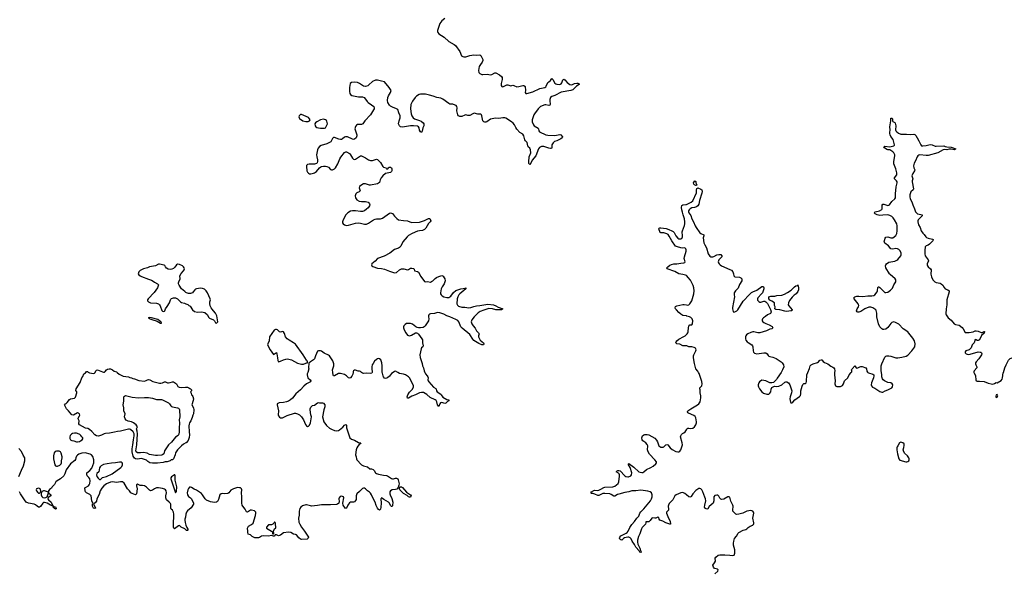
# Model space of a CAD drawing. Header units: inches. Extents: x 2005975 to 2217453, y 644152 to 846769.
# Tile 142 of 162: x 2146676 to 2166355, y 746025 to 757048. Entities that reach past the tile are written whole.
import ezdxf

# ---------------------------------------------------------------- set-up
doc = ezdxf.new("R2010")
doc.units = ezdxf.units.IN
doc.header["$MEASUREMENT"] = 0
for name, color, linetype in [('C1744', 7, 'Continuous'), ('C1745', 7, 'Continuous'), ('C1754', 7, 'Continuous'), ('C1755', 7, 'Continuous'), ('C1764', 7, 'Continuous'), ('C1765', 7, 'Continuous')]:
    doc.layers.add(name, color=color, linetype=linetype)

msp = doc.modelspace()

# ---------------------------------------------------------------- linework, layer by layer
at = {"layer": 'C1744', "color": 6}
for points, elevation in [([(2150000, 748591), (2149950, 748563), (2149907, 748530), (2149829, 748450), (2149790, 748390), (2149785, 748350), (2149750, 748275), (2149730, 748254), (2149704, 748250), (2149686, 748234), (2149626, 748214), (2149582, 748210), (2149542, 748198), (2149430, 748188), (2149330, 748188), (2149276, 748196), (2149239, 748219), (2149210, 748248), (2149130, 748274), (2149110, 748277), (2149028, 748268), (2148990, 748273), (2148970, 748283), (2148945, 748325), (2148923, 748410), (2148926, 748470), (2148940, 748550), (2148949, 748651), (2148963, 748730), (2148964, 748770), (2148943, 748810), (2148890, 748857), (2148870, 748866), (2148850, 748867), (2148770, 748843), (2148690, 748826), (2148630, 748821), (2148570, 748804), (2148470, 748788), (2148390, 748782), (2148366, 748774), (2148310, 748743), (2148270, 748729), (2148250, 748726), (2148210, 748734), (2148179, 748750), (2148118, 748818), (2148070, 748861), (2148036, 748876), (2147990, 748887), (2147870, 748950), (2147860, 748970), (2147862, 749030), (2147846, 749070), (2147845, 749085), (2147871, 749129), (2147875, 749145), (2147870, 749170), (2147859, 749179), (2147850, 749186), (2147830, 749190), (2147750, 749148), (2147717, 749150), (2147650, 749229), (2147609, 749270), (2147573, 749350), (2147582, 749358), (2147584, 749370), (2147603, 749377), (2147623, 749397), (2147670, 749459), (2147690, 749470), (2147770, 749487), (2147792, 749508), (2147821, 749590), (2147819, 749610), (2147798, 749638), (2147802, 749670), (2147882, 749798), (2147920, 749890), (2147939, 749921), (2147960, 749970), (2147989, 749991), (2147997, 750000)], 200), ([(2148059, 750000), (2148073, 749993), (2148150, 749979), (2148170, 749982), (2148180, 749990), (2148185, 750000)], 200), ([(2148625, 750000), (2148665, 749965), (2148747, 749927), (2148853, 749910), (2148878, 749898), (2148909, 749890), (2148935, 749875), (2148972, 749870), (2149060, 749840), (2149170, 749825), (2149205, 749835), (2149230, 749853), (2149250, 749856), (2149276, 749850), (2149335, 749815), (2149470, 749785), (2149495, 749785), (2149528, 749792), (2149570, 749814), (2149590, 749813), (2149630, 749794), (2149650, 749792), (2149684, 749796), (2149730, 749811), (2149750, 749808), (2149810, 749771), (2149840, 749720), (2149864, 749704), (2149910, 749695), (2149990, 749708), (2150000, 749706)], 200), ([(2146658, 747922), (2146715, 748045), (2146750, 748130), (2146782, 748230), (2146779, 748290), (2146745, 748345), (2146710, 748416), (2146658, 748478)], 300), ([(2150000, 746852), (2149977, 746877), (2149905, 746905), (2149870, 746941), (2149850, 746935), (2149770, 746874), (2149754, 746890), (2149750, 746910), (2149750, 747030), (2149758, 747090), (2149759, 747170), (2149753, 747210), (2149730, 747244), (2149705, 747270), (2149696, 747290), (2149696, 747370), (2149690, 747381), (2149665, 747410), (2149613, 747453), (2149602, 747470), (2149595, 747495), (2149594, 747530), (2149611, 747590), (2149606, 747630), (2149590, 747655), (2149570, 747667), (2149530, 747680), (2149450, 747693), (2149410, 747690), (2149370, 747673), (2149330, 747647), (2149310, 747638), (2149290, 747636), (2149270, 747645), (2149210, 747708), (2149173, 747730), (2149130, 747739), (2149081, 747741), (2149030, 747769), (2149011, 747750), (2149008, 747732), (2149023, 747670), (2149011, 747570), (2148990, 747555), (2148922, 747582), (2148896, 747596), (2148870, 747636), (2148830, 747673), (2148766, 747786), (2148730, 747812), (2148690, 747816), (2148610, 747802), (2148530, 747810), (2148490, 747806), (2148410, 747772), (2148360, 747730), (2148316, 747684), (2148284, 747630), (2148262, 747558), (2148220, 747470), (2148210, 747429), (2148190, 747401), (2148151, 747370), (2148187, 747310), (2148191, 747290), (2148170, 747283), (2148149, 747289), (2148130, 747330), (2148130, 747374), (2148136, 747384), (2148119, 747430), (2148103, 747530), (2148078, 747558), (2148013, 747590), (2147992, 747610), (2147984, 747630), (2147978, 747690), (2148050, 747730), (2148066, 747750), (2148079, 747781), (2148086, 747830), (2148080, 747870), (2148061, 747901), (2148025, 747930), (2148016, 747950), (2148015, 747990), (2148079, 748041), (2148117, 748083), (2148156, 748190), (2148158, 748250), (2148136, 748316), (2148111, 748351), (2148085, 748365), (2147986, 748394), (2147916, 748384), (2147855, 748365), (2147832, 748348), (2147814, 748326), (2147797, 748290), (2147790, 748259), (2147779, 748241), (2147690, 748176), (2147605, 748055), (2147578, 747970), (2147558, 747930), (2147490, 747870), (2147423, 747830), (2147399, 747810), (2147370, 747762), (2147324, 747716), (2147310, 747689), (2147270, 747659), (2147258, 747642), (2147253, 747630), (2147251, 747590), (2147301, 747550), (2147298, 747530), (2147243, 747497), (2147239, 747470), (2147253, 747450), (2147308, 747410), (2147332, 747348), (2147332, 747332), (2147348, 747332), (2147361, 747321), (2147390, 747313), (2147407, 747290), (2147405, 747275), (2147390, 747270), (2147363, 747290), (2147345, 747310), (2147343, 747317), (2147348, 747328), (2147332, 747328), (2147322, 747342), (2147310, 747341), (2147290, 747347), (2147224, 747384), (2147170, 747403), (2147150, 747401), (2147136, 747390), (2147090, 747322), (2147074, 747306), (2147050, 747305), (2147027, 747330), (2146990, 747355), (2146964, 747364), (2146850, 747384), (2146807, 747410), (2146770, 747455), (2146690, 747573), (2146670, 747610)], 300), ([(2150000, 747168), (2149993, 747110), (2149977, 747070), (2149975, 747045), (2149981, 747001), (2150000, 746948)], 300)]:
    msp.add_lwpolyline(points, dxfattribs=dict(at, elevation=elevation))
for points, elevation in [([(2149050, 749493), (2149170, 749498), (2149250, 749495), (2149330, 749484), (2149410, 749460), (2149510, 749459), (2149532, 749452), (2149609, 749409), (2149651, 749391), (2149672, 749372), (2149695, 749335), (2149710, 749319), (2149730, 749310), (2149830, 749295), (2149850, 749284), (2149864, 749270), (2149871, 749250), (2149875, 749115), (2149866, 749050), (2149868, 748988), (2149861, 748890), (2149863, 748810), (2149857, 748763), (2149851, 748749), (2149841, 748739), (2149792, 748708), (2149713, 748607), (2149649, 748551), (2149570, 748430), (2149555, 748370), (2149530, 748351), (2149510, 748346), (2149430, 748336), (2149390, 748337), (2149270, 748359), (2149223, 748383), (2149150, 748401), (2149090, 748392), (2149053, 748393), (2149030, 748395), (2149003, 748410), (2149000, 748430), (2149015, 748550), (2149029, 748770), (2149025, 748825), (2149014, 748870), (2149029, 748910), (2149020, 748930), (2149002, 748950), (2148952, 748992), (2148912, 749012), (2148845, 749025), (2148806, 749046), (2148783, 749070), (2148774, 749110), (2148782, 749170), (2148758, 749230), (2148757, 749290), (2148747, 749350), (2148755, 749425), (2148756, 749490), (2148760, 749510), (2148772, 749528), (2148790, 749537), (2148924, 749504)], 100), ([(2147770, 748786), (2147730, 748777), (2147710, 748765), (2147684, 748736), (2147676, 748710), (2147681, 748681), (2147695, 748655), (2147716, 748636), (2147755, 748630), (2147810, 748611), (2147830, 748609), (2147870, 748619), (2147890, 748633), (2147928, 748650), (2147941, 748670), (2147941, 748690), (2147918, 748710), (2147899, 748739), (2147879, 748759), (2147830, 748779), (2147810, 748785)], 300), ([(2147410, 748428), (2147382, 748418), (2147362, 748390), (2147353, 748330), (2147350, 748270), (2147376, 748150), (2147391, 748131), (2147410, 748125), (2147430, 748128), (2147476, 748144), (2147502, 748170), (2147510, 748190), (2147510, 748230), (2147527, 748290), (2147527, 748310), (2147507, 748387), (2147490, 748410), (2147463, 748423)], 300), ([(2148670, 748209), (2148593, 748193), (2148510, 748188), (2148427, 748170), (2148350, 748159), (2148305, 748135), (2148285, 748115), (2148271, 748090), (2148255, 748010), (2148220, 747980), (2148211, 747950), (2148219, 747919), (2148244, 747884), (2148270, 747859), (2148290, 747858), (2148330, 747897), (2148410, 747917), (2148524, 747976), (2148701, 748099), (2148720, 748120), (2148734, 748150), (2148733, 748170), (2148722, 748190), (2148704, 748204)], 300), ([(2149770, 747952), (2149730, 747929), (2149709, 747911), (2149699, 747890), (2149699, 747870), (2149790, 747592), (2149810, 747619), (2149815, 747710), (2149784, 747844), (2149782, 747942), (2149778, 747950)], 300), ([(2147050, 747685), (2147030, 747681), (2147012, 747670), (2147006, 747654), (2147011, 747630), (2147038, 747598), (2147050, 747589), (2147070, 747588), (2147095, 747605), (2147099, 747630), (2147095, 747650), (2147083, 747670), (2147070, 747680)], 300), ([(2147170, 747633), (2147150, 747631), (2147123, 747617), (2147114, 747606), (2147106, 747574), (2147106, 747550), (2147119, 747519), (2147140, 747500), (2147170, 747491), (2147202, 747498), (2147210, 747505), (2147224, 747516), (2147241, 747550), (2147250, 747590), (2147249, 747609)], 300)]:
    msp.add_lwpolyline(points, close=True, dxfattribs=dict(at, elevation=elevation))
at = {"layer": 'C1745', "color": 6}
for points, elevation in [([(2150000, 751596), (2149974, 751614), (2149912, 751672), (2149863, 751743), (2149853, 751770), (2149852, 751790), (2149855, 751810), (2149882, 751870), (2149877, 751930), (2149902, 751978), (2149950, 752030), (2149963, 752050), (2149968, 752070), (2149963, 752090), (2149950, 752110), (2149927, 752130), (2149870, 752157), (2149830, 752160), (2149808, 752150), (2149776, 752104), (2149750, 752076), (2149720, 752060), (2149690, 752056), (2149644, 752064), (2149610, 752083), (2149590, 752109), (2149577, 752137), (2149566, 752146), (2149470, 752161), (2149450, 752161), (2149390, 752132), (2149270, 752107), (2149230, 752091), (2149151, 752069), (2149085, 752035), (2149059, 752010), (2149044, 751970), (2149055, 751950), (2149082, 751930), (2149113, 751913), (2149250, 751861), (2149310, 751842), (2149343, 751823), (2149370, 751801), (2149430, 751770), (2149448, 751750), (2149439, 751710), (2149429, 751690), (2149363, 751597), (2149243, 751470), (2149233, 751450), (2149233, 751430), (2149250, 751408), (2149290, 751390), (2149410, 751382), (2149451, 751370), (2149473, 751350), (2149486, 751330), (2149518, 751238), (2149530, 751223), (2149550, 751215), (2149570, 751223), (2149576, 751230), (2149587, 751250), (2149591, 751270), (2149626, 751314), (2149670, 751390), (2149688, 751450), (2149697, 751463), (2149710, 751474), (2149750, 751489), (2149790, 751490), (2149831, 751471), (2149890, 751410), (2149910, 751398), (2149970, 751380), (2150000, 751369)], 300), ([(2147997, 750000), (2148010, 750016), (2148030, 750019), (2148046, 750006), (2148059, 750000)], 200), ([(2148185, 750000), (2148197, 750030), (2148210, 750045), (2148230, 750048), (2148330, 750011), (2148350, 750005), (2148370, 750007), (2148384, 750016), (2148412, 750050), (2148430, 750062), (2148467, 750073), (2148490, 750071), (2148530, 750053), (2148566, 750026), (2148610, 750013), (2148625, 750000)], 200)]:
    msp.add_lwpolyline(points, dxfattribs=dict(at, elevation=elevation))
at = {"layer": 'C1745', "color": 6, "elevation": 300}
msp.add_lwpolyline([(2149266, 751094), (2149244, 751090), (2149264, 751084), (2149280, 751070), (2149319, 751059), (2149421, 751021), (2149490, 750985), (2149510, 750983), (2149513, 750990), (2149501, 751001), (2149497, 751010), (2149473, 751033), (2149435, 751055), (2149310, 751091)], close=True, dxfattribs=at)
at = {"layer": 'C1754', "color": 6}
for points, elevation in [([(2152434, 750000), (2152425, 749970), (2152425, 749950), (2152438, 749890), (2152484, 749850), (2152497, 749830), (2152486, 749814), (2152406, 749770), (2152353, 749727), (2152290, 749653), (2152197, 749570), (2152130, 749484), (2152091, 749450), (2152050, 749426), (2152006, 749410), (2151950, 749398), (2151862, 749390), (2151824, 749370), (2151819, 749350), (2151847, 749230), (2151845, 749150), (2151851, 749130), (2151870, 749103), (2151890, 749091), (2151927, 749093), (2152023, 749137), (2152170, 749183), (2152190, 749184), (2152230, 749174), (2152270, 749150), (2152308, 749110), (2152350, 749050), (2152390, 748956), (2152410, 748931), (2152430, 748921), (2152450, 748927), (2152470, 748946), (2152491, 748990), (2152506, 749110), (2152496, 749150), (2152484, 749250), (2152484, 749270), (2152495, 749305), (2152530, 749338), (2152570, 749346), (2152630, 749391), (2152650, 749396), (2152671, 749391), (2152731, 749391), (2152750, 749385), (2152773, 749350), (2152775, 749310), (2152757, 749250), (2152730, 749110), (2152756, 749010), (2152810, 748940), (2152870, 748887), (2152905, 748865), (2152970, 748838), (2153015, 748835), (2153050, 748840), (2153070, 748852), (2153134, 748906), (2153170, 748945), (2153196, 748956), (2153208, 748948), (2153209, 748890), (2153219, 748850), (2153258, 748730), (2153277, 748690), (2153307, 748667), (2153370, 748646), (2153450, 748601), (2153492, 748590), (2153481, 748570), (2153462, 748558), (2153434, 748526), (2153412, 748490), (2153401, 748450), (2153385, 748350), (2153399, 748310), (2153405, 748270), (2153414, 748250), (2153510, 748151), (2153550, 748133), (2153630, 748115), (2153675, 748075), (2153710, 748070), (2153740, 748060), (2153760, 748040), (2153788, 747990), (2153810, 747979), (2153850, 747965), (2153950, 747943), (2154010, 747940), (2154030, 747934), (2154110, 747880), (2154130, 747871), (2154150, 747870), (2154190, 747886), (2154210, 747886), (2154231, 747871), (2154241, 747850), (2154258, 747770), (2154256, 747744), (2154238, 747702), (2154213, 747667), (2154190, 747657), (2154120, 747650), (2154089, 747631), (2154077, 747610), (2154074, 747570), (2154079, 747550), (2154117, 747477), (2154134, 747410), (2154130, 747339), (2154118, 747322), (2154110, 747319), (2154090, 747339), (2154066, 747390), (2154048, 747410), (2153957, 747457), (2153908, 747492), (2153898, 747482), (2153895, 747470), (2153902, 747390), (2153892, 747310), (2153885, 747270), (2153870, 747248), (2153850, 747262), (2153828, 747288), (2153803, 747343), (2153780, 747410), (2153739, 747479), (2153710, 747554), (2153690, 747587), (2153670, 747608), (2153630, 747632), (2153590, 747675), (2153570, 747684), (2153550, 747684), (2153530, 747677), (2153510, 747663), (2153470, 747618), (2153414, 747570), (2153404, 747536), (2153404, 747490), (2153398, 747462), (2153390, 747439), (2153370, 747413), (2153350, 747407), (2153307, 747407), (2153290, 747404), (2153269, 747391), (2153245, 747370), (2153233, 747350), (2153210, 747287), (2153190, 747283), (2153143, 747350), (2153135, 747390), (2153155, 747495), (2153150, 747512), (2153130, 747522), (2153110, 747525), (2153083, 747517), (2153059, 747490), (2153054, 747470), (2153060, 747420), (2153052, 747390), (2153031, 747369), (2153010, 747362), (2152890, 747352), (2152710, 747354), (2152630, 747339), (2152510, 747329), (2152490, 747331), (2152410, 747356), (2152395, 747355), (2152330, 747334), (2152295, 747310), (2152278, 747282), (2152259, 747230), (2152260, 747150), (2152249, 747090), (2152258, 747010), (2152273, 746970), (2152310, 746908), (2152370, 746827), (2152447, 746710), (2152444, 746690), (2152425, 746670), (2152310, 746663), (2152290, 746665), (2152254, 746694), (2152210, 746753), (2152190, 746761), (2152150, 746764), (2152098, 746798), (2152050, 746808), (2151950, 746796), (2151890, 746747), (2151870, 746739), (2151850, 746737), (2151810, 746754), (2151785, 746755), (2151762, 746730), (2151750, 746724), (2151710, 746738), (2151650, 746727), (2151550, 746735), (2151510, 746725), (2151470, 746699), (2151450, 746693), (2151410, 746697), (2151375, 746695), (2151323, 746723), (2151290, 746755), (2151242, 746770), (2151233, 746810), (2151238, 746830), (2151230, 746890), (2151250, 746930), (2151310, 746963), (2151340, 746990), (2151390, 747138), (2151398, 747190), (2151394, 747210), (2151370, 747235), (2151310, 747250), (2151290, 747247), (2151230, 747206), (2151212, 747212), (2151184, 747270), (2151133, 747330), (2151125, 747350), (2151118, 747390), (2151118, 747510), (2151107, 747590), (2151113, 747650), (2151110, 747670), (2151090, 747690), (2151070, 747696), (2151030, 747697), (2150991, 747689), (2150948, 747672), (2150895, 747645), (2150853, 747590), (2150837, 747583), (2150770, 747570), (2150730, 747578), (2150704, 747576), (2150675, 747550), (2150650, 747462), (2150630, 747423), (2150610, 747407), (2150570, 747401), (2150490, 747413), (2150408, 747448), (2150381, 747470), (2150330, 747553), (2150310, 747577), (2150210, 747649), (2150166, 747666), (2150110, 747702), (2150090, 747707), (2150070, 747705), (2150050, 747682), (2150035, 747650), (2150024, 747590), (2150030, 747551), (2150050, 747523), (2150090, 747495), (2150110, 747471), (2150150, 747390), (2150148, 747370), (2150104, 747296), (2150030, 747232), (2150010, 747204), (2150000, 747170), (2150000, 747168)], 300), ([(2153338, 750000), (2153333, 749967), (2153315, 749925), (2153290, 749894), (2153270, 749884), (2153250, 749889), (2153205, 749930), (2153170, 749955), (2153090, 749980), (2153050, 749976), (2152970, 749932), (2152950, 749934), (2152942, 749950), (2152937, 750000)], 300), ([(2153719, 750000), (2153713, 749987), (2153690, 749978), (2153610, 749985), (2153550, 749976), (2153530, 749985), (2153511, 750000)], 300), ([(2154140, 750000), (2154104, 749976), (2154070, 749927), (2154030, 749893), (2154010, 749883), (2153990, 749879), (2153970, 749886), (2153950, 749909), (2153940, 749930), (2153926, 749986), (2153924, 750000)], 300), ([(2154772, 750000), (2154784, 749970), (2154822, 749930), (2154834, 749910), (2154840, 749890), (2154836, 749850), (2154838, 749830), (2154852, 749810), (2154901, 749761), (2154945, 749705), (2154996, 749676), (2155003, 749663), (2155009, 749630), (2155023, 749610), (2155090, 749563), (2155103, 749550), (2155130, 749504), (2155210, 749459), (2155250, 749450), (2155255, 749430), (2155224, 749416), (2155190, 749388), (2155170, 749378), (2155110, 749395), (2155089, 749391), (2155070, 749370), (2155050, 749319), (2155030, 749349), (2155015, 749410), (2154997, 749437), (2154980, 749450), (2154878, 749498), (2154816, 749556), (2154750, 749598), (2154710, 749600), (2154670, 749591), (2154590, 749551), (2154516, 749524), (2154450, 749487), (2154430, 749486), (2154421, 749510), (2154436, 749550), (2154470, 749603), (2154530, 749664), (2154547, 749710), (2154548, 749730), (2154543, 749750), (2154469, 749889), (2154447, 749910), (2154390, 749951), (2154350, 749965), (2154270, 749980), (2154233, 750000)], 300), ([(2150000, 749706), (2150030, 749703), (2150058, 749690), (2150075, 749675), (2150092, 749670), (2150110, 749650), (2150108, 749632), (2150091, 749609), (2150102, 749582), (2150109, 749550), (2150121, 749541), (2150137, 749517), (2150147, 749470), (2150144, 749436), (2150119, 749350), (2150150, 749290), (2150155, 749250), (2150148, 749170), (2150136, 749144), (2150124, 749096), (2150100, 749030), (2150070, 748990), (2150065, 748965), (2150060, 748930), (2150064, 748810), (2150073, 748750), (2150064, 748696), (2150044, 748636), (2150006, 748594), (2150000, 748591)], 200), ([(2160000, 747554), (2159970, 747580), (2159930, 747598), (2159890, 747596), (2159794, 747550), (2159773, 747530), (2159729, 747451), (2159659, 747381), (2159643, 747350), (2159640, 747330), (2159646, 747270), (2159641, 747250), (2159602, 747210), (2159601, 747190), (2159645, 747090), (2159677, 747030), (2159686, 746970), (2159670, 746965), (2159590, 746994), (2159530, 747024), (2159490, 747038), (2159471, 747050), (2159459, 747070), (2159450, 747098), (2159430, 747109), (2159392, 747088), (2159370, 747086), (2159330, 747092), (2159310, 747088), (2159278, 747042), (2159250, 747015), (2159230, 747011), (2159210, 747017), (2159190, 747014), (2159193, 746993), (2159185, 746970), (2159118, 746902), (2159104, 746876), (2159070, 746776), (2159042, 746718), (2159024, 746650), (2159025, 746605), (2159032, 746570), (2159069, 746490), (2159081, 746441), (2159090, 746430), (2159094, 746410), (2159090, 746401), (2159070, 746410), (2159057, 746437), (2158990, 746510), (2158964, 746564), (2158918, 746630), (2158897, 746677), (2158877, 746697), (2158850, 746704), (2158830, 746704), (2158767, 746693), (2158741, 746679), (2158710, 746647), (2158690, 746651), (2158670, 746668), (2158662, 746690), (2158669, 746710), (2158690, 746731), (2158720, 746750), (2158795, 746785), (2158818, 746802), (2158836, 746824), (2158870, 746898), (2158910, 746963), (2158962, 747018), (2159009, 747090), (2159050, 747127), (2159073, 747187), (2159088, 747212), (2159150, 747272), (2159287, 747430), (2159306, 747470), (2159314, 747510), (2159314, 747554), (2159302, 747590), (2159280, 747610), (2159230, 747629), (2159090, 747649), (2158990, 747634), (2158910, 747636), (2158850, 747615), (2158770, 747601), (2158650, 747568), (2158623, 747557), (2158570, 747526), (2158550, 747528), (2158499, 747559), (2158470, 747570), (2158370, 747581), (2158330, 747577), (2158250, 747537), (2158230, 747537), (2158170, 747565), (2158130, 747579), (2158103, 747583), (2158092, 747590), (2158106, 747610), (2158150, 747637), (2158170, 747645), (2158230, 747643), (2158250, 747647), (2158290, 747664), (2158350, 747700), (2158370, 747706), (2158530, 747710), (2158570, 747725), (2158606, 747750), (2158637, 747783), (2158650, 747810), (2158665, 747925), (2158666, 747950), (2158656, 747976), (2158646, 747986), (2158598, 748010), (2158615, 748030), (2158630, 748037), (2158650, 748039), (2158676, 748030), (2158770, 747934), (2158790, 747920), (2158830, 747910), (2158847, 747913), (2158890, 747936), (2158905, 747955), (2158910, 747990), (2158878, 748098), (2158846, 748150), (2158842, 748170), (2158850, 748178), (2158950, 748106), (2159050, 748015), (2159076, 748004), (2159110, 747999), (2159130, 748001), (2159149, 748010), (2159203, 748057), (2159290, 748098), (2159334, 748126), (2159390, 748170), (2159405, 748190), (2159404, 748210), (2159373, 748250), (2159266, 748366), (2159237, 748410), (2159224, 748450), (2159228, 748530), (2159219, 748559), (2159190, 748590), (2159131, 748630), (2159119, 748650), (2159110, 748690), (2159126, 748730), (2159148, 748752), (2159170, 748759), (2159218, 748758), (2159251, 748751), (2159368, 748688), (2159407, 748647), (2159424, 748610), (2159441, 748550), (2159452, 748530), (2159470, 748516), (2159493, 748507), (2159534, 748506), (2159550, 748512), (2159590, 748550), (2159610, 748558), (2159630, 748550), (2159674, 748494), (2159717, 748457), (2159790, 748420), (2159830, 748412), (2159850, 748415), (2159873, 748427), (2159891, 748450), (2159923, 748550), (2159918, 748590), (2159886, 748710), (2159888, 748730), (2159901, 748759), (2159922, 748778), (2159952, 748790), (2159978, 748810), (2160000, 748852)], 300), ([(2150000, 746948), (2150018, 746898), (2150034, 746870), (2150037, 746850), (2150030, 746839), (2150010, 746841), (2150000, 746852)], 300)]:
    msp.add_lwpolyline(points, dxfattribs=dict(at, elevation=elevation))
at = {"layer": 'C1754', "color": 6, "elevation": 300}
for points in [[(2154470, 747506), (2154450, 747511), (2154418, 747538), (2154350, 747579), (2154316, 747616), (2154276, 747650), (2154270, 747670), (2154276, 747704), (2154290, 747715), (2154310, 747713), (2154330, 747698), (2154408, 747608), (2154484, 747550), (2154499, 747530), (2154490, 747509)], [(2151770, 747016), (2151754, 746986), (2151735, 746965), (2151710, 746955), (2151663, 746957), (2151650, 746953), (2151609, 746909), (2151610, 746884), (2151707, 746830), (2151726, 746810), (2151730, 746774), (2151750, 746774), (2151758, 746782), (2151758, 746790), (2151749, 746830), (2151769, 746871), (2151795, 746890), (2151787, 746990), (2151783, 747003)]]:
    msp.add_lwpolyline(points, close=True, dxfattribs=at)
at = {"layer": 'C1755', "color": 6, "elevation": 300}
for points in [[(2155170, 757070), (2155110, 757027), (2155073, 756970), (2155028, 756830), (2155028, 756810), (2155035, 756790), (2155050, 756768), (2155158, 756698), (2155250, 756614), (2155358, 756550), (2155385, 756530), (2155470, 756415), (2155509, 756329), (2155530, 756313), (2155550, 756307), (2155590, 756308), (2155670, 756330), (2155750, 756346), (2155810, 756342), (2155870, 756346), (2155890, 756333), (2155934, 756250), (2155935, 756230), (2155921, 756199), (2155883, 756150), (2155861, 756110), (2155850, 756070), (2155846, 756030), (2155854, 755990), (2155870, 755970), (2155910, 755955), (2155932, 755952), (2156019, 755959), (2156086, 755946), (2156110, 755952), (2156170, 755985), (2156190, 755983), (2156265, 755945), (2156306, 755910), (2156317, 755890), (2156317, 755850), (2156296, 755770), (2156300, 755730), (2156310, 755711), (2156330, 755709), (2156410, 755746), (2156430, 755749), (2156470, 755730), (2156490, 755728), (2156530, 755737), (2156550, 755733), (2156610, 755707), (2156650, 755712), (2156730, 755732), (2156750, 755730), (2156770, 755722), (2156780, 755710), (2156785, 755630), (2156779, 755590), (2156790, 755576), (2156810, 755574), (2156933, 755607), (2157069, 755670), (2157170, 755692), (2157190, 755706), (2157201, 755719), (2157233, 755790), (2157250, 755808), (2157286, 755834), (2157310, 755870), (2157330, 755853), (2157370, 755779), (2157390, 755765), (2157410, 755760), (2157470, 755755), (2157496, 755764), (2157514, 755786), (2157530, 755846), (2157550, 755858), (2157570, 755845), (2157619, 755790), (2157674, 755750), (2157710, 755744), (2157767, 755773), (2157810, 755781), (2157830, 755779), (2157852, 755770), (2157856, 755750), (2157802, 755718), (2157730, 755646), (2157690, 755633), (2157501, 755599), (2157370, 755536), (2157310, 755514), (2157288, 755490), (2157273, 755450), (2157269, 755410), (2157279, 755370), (2157279, 755350), (2157270, 755338), (2157250, 755332), (2157190, 755345), (2157170, 755344), (2157087, 755310), (2157039, 755270), (2156966, 755170), (2156954, 755146), (2156922, 755050), (2156922, 755010), (2156947, 754950), (2156962, 754930), (2157038, 754878), (2157045, 754865), (2157051, 754830), (2157068, 754810), (2157190, 754747), (2157230, 754741), (2157370, 754737), (2157472, 754752), (2157490, 754745), (2157527, 754710), (2157515, 754690), (2157490, 754667), (2157410, 754628), (2157367, 754613), (2157336, 754590), (2157315, 754550), (2157312, 754510), (2157315, 754490), (2157306, 754474), (2157288, 754472), (2157250, 754480), (2157150, 754515), (2157107, 754513), (2157065, 754495), (2157045, 754470), (2156990, 754330), (2156921, 754239), (2156890, 754181), (2156870, 754157), (2156853, 754173), (2156850, 754210), (2156862, 754310), (2156891, 754390), (2156885, 754445), (2156870, 754482), (2156841, 754510), (2156831, 754530), (2156816, 754596), (2156783, 754630), (2156771, 754650), (2156752, 754730), (2156730, 754760), (2156674, 754794), (2156610, 754861), (2156590, 754893), (2156566, 754946), (2156541, 754981), (2156504, 755010), (2156390, 755080), (2156370, 755087), (2156330, 755090), (2156250, 755071), (2156190, 755078), (2156150, 755074), (2156083, 755057), (2156010, 755008), (2155990, 755000), (2155970, 754997), (2155950, 755004), (2155931, 755030), (2155915, 755130), (2155907, 755147), (2155890, 755162), (2155830, 755163), (2155762, 755178), (2155730, 755168), (2155670, 755131), (2155630, 755133), (2155590, 755146), (2155570, 755143), (2155510, 755113), (2155470, 755111), (2155444, 755124), (2155430, 755150), (2155410, 755230), (2155417, 755290), (2155414, 755310), (2155401, 755330), (2155383, 755343), (2155330, 755360), (2155270, 755363), (2155250, 755370), (2155130, 755457), (2155090, 755477), (2155015, 755495), (2154943, 755523), (2154870, 755538), (2154790, 755561), (2154690, 755559), (2154662, 755550), (2154610, 755520), (2154581, 755490), (2154530, 755423), (2154493, 755350), (2154488, 755270), (2154499, 755170), (2154514, 755130), (2154542, 755090), (2154570, 755065), (2154670, 755032), (2154697, 755017), (2154737, 754990), (2154752, 754970), (2154755, 754930), (2154736, 754884), (2154722, 754818), (2154710, 754797), (2154690, 754806), (2154670, 754842), (2154659, 754890), (2154645, 754910), (2154630, 754917), (2154550, 754928), (2154490, 754930), (2154330, 754898), (2154290, 754909), (2154266, 754930), (2154250, 754970), (2154261, 755030), (2154282, 755090), (2154280, 755130), (2154253, 755190), (2154233, 755253), (2154209, 755270), (2154130, 755297), (2154090, 755319), (2154070, 755340), (2154034, 755394), (2154025, 755430), (2154032, 755490), (2154049, 755529), (2154090, 755590), (2154100, 755630), (2154063, 755690), (2153970, 755809), (2153910, 755819), (2153830, 755840), (2153790, 755839), (2153730, 755813), (2153657, 755743), (2153634, 755726), (2153590, 755715), (2153550, 755722), (2153470, 755773), (2153430, 755793), (2153370, 755800), (2153310, 755793), (2153284, 755770), (2153268, 755690), (2153266, 755610), (2153275, 755575), (2153290, 755553), (2153315, 755535), (2153345, 755525), (2153450, 755506), (2153525, 755505), (2153559, 755490), (2153590, 755463), (2153622, 755410), (2153639, 755390), (2153709, 755349), (2153751, 755310), (2153762, 755290), (2153760, 755270), (2153750, 755250), (2153690, 755150), (2153575, 755030), (2153533, 754967), (2153510, 754955), (2153430, 754955), (2153410, 754941), (2153387, 754913), (2153377, 754870), (2153404, 754784), (2153412, 754750), (2153412, 754730), (2153398, 754690), (2153370, 754660), (2153350, 754655), (2153330, 754659), (2153230, 754705), (2153210, 754710), (2153190, 754708), (2153170, 754698), (2153130, 754664), (2153110, 754654), (2153090, 754651), (2153058, 754658), (2152970, 754692), (2152950, 754692), (2152930, 754675), (2152916, 754644), (2152893, 754610), (2152868, 754592), (2152815, 754565), (2152703, 754537), (2152667, 754513), (2152641, 754479), (2152627, 754450), (2152610, 754350), (2152612, 754310), (2152628, 754250), (2152629, 754211), (2152620, 754190), (2152607, 754173), (2152570, 754160), (2152461, 754159), (2152430, 754154), (2152410, 754134), (2152406, 754114), (2152416, 754030), (2152430, 754001), (2152450, 753978), (2152470, 753969), (2152493, 753967), (2152550, 753978), (2152570, 753985), (2152610, 754016), (2152670, 754086), (2152693, 754107), (2152710, 754117), (2152750, 754123), (2152790, 754123), (2152817, 754117), (2152850, 754098), (2152890, 754055), (2152910, 754046), (2152930, 754048), (2152970, 754070), (2152990, 754090), (2153034, 754170), (2153077, 754270), (2153096, 754304), (2153170, 754397), (2153192, 754408), (2153210, 754408), (2153270, 754373), (2153290, 754350), (2153330, 754283), (2153350, 754261), (2153370, 754254), (2153390, 754261), (2153490, 754328), (2153510, 754330), (2153590, 754290), (2153650, 754250), (2153690, 754237), (2153730, 754237), (2153810, 754261), (2153830, 754255), (2153890, 754191), (2153933, 754113), (2153950, 754103), (2153991, 754091), (2154003, 754083), (2154010, 754071), (2154032, 754068), (2154049, 754091), (2154061, 754099), (2154090, 754099), (2154106, 754086), (2154113, 754073), (2154114, 754030), (2154108, 754012), (2154084, 753996), (2153990, 753973), (2153934, 753930), (2153904, 753890), (2153882, 753850), (2153865, 753795), (2153850, 753778), (2153830, 753770), (2153690, 753739), (2153670, 753740), (2153590, 753767), (2153550, 753767), (2153514, 753750), (2153468, 753712), (2153462, 753690), (2153480, 753630), (2153462, 753610), (2153415, 753585), (2153397, 753570), (2153387, 753550), (2153383, 753530), (2153388, 753488), (2153416, 753450), (2153463, 753423), (2153510, 753412), (2153590, 753414), (2153640, 753400), (2153655, 753390), (2153669, 753370), (2153673, 753350), (2153669, 753330), (2153642, 753290), (2153610, 753260), (2153570, 753230), (2153530, 753213), (2153490, 753212), (2153390, 753231), (2153330, 753230), (2153290, 753221), (2153237, 753190), (2153194, 753146), (2153138, 753050), (2153128, 753010), (2153130, 752990), (2153140, 752970), (2153168, 752948), (2153210, 752938), (2153250, 752942), (2153390, 752984), (2153449, 752991), (2153490, 752985), (2153570, 752959), (2153610, 752959), (2153650, 752979), (2153750, 753046), (2153780, 753060), (2153810, 753069), (2153890, 753070), (2153930, 753080), (2154070, 753179), (2154090, 753187), (2154110, 753185), (2154130, 753172), (2154170, 753121), (2154215, 753075), (2154250, 753050), (2154350, 753036), (2154430, 753030), (2154510, 752995), (2154670, 753004), (2154765, 753035), (2154850, 753076), (2154873, 753073), (2154883, 753063), (2154895, 753030), (2154882, 753010), (2154844, 752976), (2154796, 752884), (2154770, 752854), (2154725, 752835), (2154670, 752829), (2154630, 752819), (2154523, 752777), (2154450, 752734), (2154423, 752710), (2154335, 752610), (2154296, 752524), (2154270, 752494), (2154250, 752481), (2154170, 752454), (2154077, 752383), (2153959, 752321), (2153830, 752275), (2153778, 752222), (2153715, 752170), (2153708, 752150), (2153711, 752130), (2153733, 752113), (2153830, 752083), (2153910, 752076), (2153970, 752064), (2154070, 752022), (2154170, 751990), (2154210, 751995), (2154270, 752049), (2154310, 752069), (2154352, 752070), (2154430, 752050), (2154450, 752056), (2154490, 752080), (2154517, 752083), (2154550, 752077), (2154563, 752063), (2154567, 752027), (2154630, 752017), (2154645, 752005), (2154694, 751914), (2154770, 751819), (2154789, 751809), (2154830, 751815), (2154890, 751805), (2154910, 751813), (2154936, 751830), (2154982, 751878), (2155010, 751899), (2155050, 751916), (2155114, 751934), (2155140, 751920), (2155162, 751890), (2155172, 751870), (2155180, 751830), (2155162, 751770), (2155120, 751710), (2155102, 751670), (2155086, 751590), (2155089, 751570), (2155099, 751550), (2155119, 751530), (2155155, 751510), (2155210, 751494), (2155250, 751498), (2155270, 751508), (2155290, 751526), (2155344, 751596), (2155390, 751635), (2155490, 751670), (2155577, 751683), (2155591, 751690), (2155594, 751670), (2155472, 751570), (2155453, 751547), (2155431, 751509), (2155421, 751470), (2155414, 751370), (2155424, 751344), (2155446, 751326), (2155510, 751304), (2155570, 751302), (2155650, 751288), (2155690, 751294), (2155750, 751318), (2155808, 751332), (2155870, 751335), (2156030, 751363), (2156145, 751350), (2156192, 751332), (2156241, 751301), (2156335, 751270), (2156304, 751250), (2156270, 751247), (2156190, 751250), (2156129, 751269), (2156050, 751274), (2155950, 751246), (2155882, 751218), (2155837, 751190), (2155758, 751110), (2155712, 751050), (2155702, 751010), (2155712, 750970), (2155737, 750930), (2155781, 750881), (2155803, 750830), (2155846, 750790), (2155855, 750775), (2155858, 750770), (2155846, 750730), (2155847, 750710), (2155881, 750641), (2155943, 750590), (2155952, 750568), (2155948, 750552), (2155942, 750550), (2155910, 750554), (2155850, 750576), (2155750, 750639), (2155730, 750664), (2155676, 750756), (2155522, 750882), (2155494, 750910), (2155453, 751010), (2155430, 751035), (2155390, 751059), (2155270, 751111), (2155210, 751130), (2155150, 751162), (2155070, 751189), (2155026, 751194), (2154970, 751177), (2154890, 751173), (2154870, 751165), (2154855, 751150), (2154847, 751130), (2154846, 751110), (2154856, 751070), (2154849, 751030), (2154780, 750930), (2154760, 750910), (2154740, 750900), (2154690, 750891), (2154650, 750891), (2154617, 750897), (2154591, 750911), (2154530, 750962), (2154490, 750976), (2154450, 750980), (2154405, 750975), (2154380, 750960), (2154352, 750930), (2154344, 750910), (2154346, 750890), (2154360, 750850), (2154393, 750790), (2154430, 750747), (2154450, 750734), (2154470, 750732), (2154510, 750747), (2154590, 750789), (2154610, 750790), (2154630, 750781), (2154650, 750762), (2154712, 750670), (2154724, 750650), (2154729, 750630), (2154725, 750590), (2154737, 750530), (2154731, 750510), (2154707, 750490), (2154697, 750470), (2154675, 750350), (2154677, 750297), (2154717, 750177), (2154726, 750130), (2154746, 750090), (2154760, 750030), (2154772, 750000)], [(2160000, 751934), (2159983, 751943), (2159930, 751959), (2159850, 751971), (2159770, 752018), (2159616, 752070), (2159612, 752090), (2159627, 752110), (2159670, 752140), (2159704, 752156), (2159750, 752167), (2159812, 752168), (2159890, 752183), (2159950, 752186), (2159970, 752196), (2159979, 752210), (2159956, 752276), (2159960, 752310), (2159995, 752425), (2159996, 752450), (2159990, 752470), (2159970, 752488), (2159916, 752484), (2159892, 752488), (2159826, 752506), (2159785, 752525), (2159708, 752630), (2159660, 752720), (2159634, 752754), (2159610, 752771), (2159550, 752789), (2159487, 752787), (2159477, 752797), (2159453, 752870), (2159457, 752883), (2159469, 752890), (2159490, 752890), (2159595, 752875), (2159650, 752858), (2159712, 752832), (2159735, 752815), (2159754, 752794), (2159790, 752730), (2159830, 752685), (2159850, 752672), (2159870, 752666), (2159890, 752666), (2159910, 752678), (2159923, 752710), (2159925, 752730), (2159916, 752810), (2159920, 752830), (2159964, 752936), (2159971, 752970), (2159972, 753010), (2159964, 753070), (2159937, 753150), (2159925, 753205), (2159909, 753250), (2159905, 753295), (2159908, 753332), (2159930, 753350), (2159990, 753355), (2160000, 753358)], [(2150000, 751369), (2150035, 751355), (2150060, 751340), (2150081, 751321), (2150130, 751250), (2150170, 751220), (2150230, 751201), (2150310, 751210), (2150379, 751199), (2150430, 751150), (2150450, 751106), (2150470, 751081), (2150549, 751049), (2150567, 751030), (2150590, 750987), (2150610, 750981), (2150639, 751010), (2150616, 751130), (2150590, 751182), (2150552, 751230), (2150521, 751261), (2150502, 751290), (2150486, 751330), (2150477, 751377), (2150478, 751410), (2150487, 751450), (2150484, 751470), (2150428, 751590), (2150404, 751630), (2150370, 751660), (2150330, 751678), (2150290, 751680), (2150210, 751670), (2150190, 751664), (2150174, 751650), (2150146, 751610), (2150128, 751592), (2150090, 751576), (2150050, 751575), (2150009, 751590), (2150000, 751596)], [(2160000, 751127), (2159930, 751139), (2159890, 751163), (2159850, 751197), (2159801, 751250), (2159786, 751270), (2159780, 751290), (2159786, 751314), (2159810, 751333), (2159930, 751356), (2159956, 751356), (2160000, 751350)], [(2160000, 750530), (2159929, 750529), (2159870, 750564), (2159810, 750573), (2159792, 750590), (2159796, 750610), (2159813, 750630), (2159850, 750661), (2159950, 750720), (2159974, 750730), (2160000, 750756)], [(2152937, 750000), (2152931, 750050), (2152933, 750070), (2152955, 750130), (2152957, 750150), (2152956, 750170), (2152933, 750230), (2152870, 750329), (2152850, 750347), (2152761, 750381), (2152710, 750421), (2152690, 750429), (2152651, 750429), (2152630, 750422), (2152586, 750334), (2152570, 750269), (2152550, 750249), (2152510, 750222), (2152486, 750214), (2152453, 750187), (2152451, 750090), (2152456, 750070), (2152434, 750000)], [(2153924, 750000), (2153921, 750030), (2153924, 750130), (2153915, 750190), (2153893, 750253), (2153870, 750273), (2153850, 750275), (2153830, 750269), (2153810, 750257), (2153770, 750224), (2153739, 750181), (2153724, 750150), (2153716, 750110), (2153714, 750070), (2153724, 750010), (2153719, 750000)], [(2153511, 750000), (2153490, 750017), (2153470, 750023), (2153443, 750023), (2153390, 750043), (2153370, 750045), (2153350, 750034), (2153341, 750019), (2153338, 750000)], [(2154233, 750000), (2154190, 750023), (2154170, 750021), (2154140, 750000)]]:
    msp.add_lwpolyline(points, dxfattribs=at)
for points in [[(2152290, 755153), (2152265, 755130), (2152258, 755110), (2152260, 755090), (2152270, 755075), (2152337, 755030), (2152392, 755012), (2152444, 755016), (2152470, 755027), (2152479, 755050), (2152469, 755070), (2152450, 755091), (2152310, 755152)], [(2152750, 755057), (2152691, 755049), (2152617, 755010), (2152591, 754990), (2152576, 754970), (2152579, 754930), (2152596, 754910), (2152617, 754897), (2152646, 754886), (2152690, 754879), (2152770, 754879), (2152789, 754890), (2152798, 754902), (2152826, 754970), (2152818, 755018), (2152810, 755032), (2152788, 755048)], [(2151810, 750857), (2151790, 750856), (2151759, 750841), (2151667, 750710), (2151659, 750630), (2151635, 750570), (2151631, 750550), (2151680, 750450), (2151750, 750355), (2151810, 750395), (2151818, 750370), (2151827, 750290), (2151837, 750237), (2151850, 750211), (2151890, 750221), (2151950, 750253), (2151994, 750266), (2152030, 750268), (2152110, 750251), (2152230, 750184), (2152310, 750165), (2152350, 750167), (2152397, 750183), (2152414, 750194), (2152426, 750194), (2152428, 750210), (2152422, 750230), (2152407, 750247), (2152345, 750350), (2152186, 750566), (2152150, 750593), (2152061, 750641), (2152021, 750670), (2151991, 750711), (2151970, 750775), (2151950, 750813), (2151930, 750816), (2151890, 750805), (2151870, 750813), (2151848, 750828), (2151830, 750850)]]:
    msp.add_lwpolyline(points, close=True, dxfattribs=at)
at = {"layer": 'C1764', "color": 6, "elevation": 300}
for points in [[(2160000, 748852), (2160010, 748870), (2160030, 748888), (2160050, 748888), (2160090, 748877), (2160130, 748888), (2160166, 748914), (2160188, 748952), (2160200, 748990), (2160201, 749010), (2160188, 749090), (2160178, 749118), (2160150, 749140), (2160044, 749184), (2160032, 749192), (2160023, 749210), (2160033, 749230), (2160090, 749270), (2160225, 749350), (2160250, 749370), (2160266, 749390), (2160274, 749410), (2160290, 749490), (2160290, 749530), (2160274, 749590), (2160274, 749650), (2160269, 749671), (2160273, 749690), (2160307, 749733), (2160314, 749770), (2160310, 749818), (2160258, 749978), (2160245, 750000)], [(2161892, 750000), (2161817, 749883), (2161800, 749860), (2161740, 749800), (2161709, 749791), (2161670, 749794), (2161590, 749830), (2161510, 749844), (2161464, 749810), (2161448, 749790), (2161436, 749750), (2161435, 749730), (2161440, 749710), (2161463, 749670), (2161510, 749609), (2161544, 749584), (2161610, 749564), (2161630, 749562), (2161650, 749568), (2161670, 749583), (2161686, 749610), (2161693, 749667), (2161710, 749697), (2161750, 749719), (2161770, 749724), (2161810, 749719), (2161850, 749724), (2161910, 749754), (2161970, 749805), (2161990, 749812), (2162010, 749810), (2162040, 749790), (2162069, 749750), (2162105, 749650), (2162108, 749630), (2162102, 749590), (2162075, 749510), (2162070, 749470), (2162082, 749402), (2162090, 749391), (2162110, 749390), (2162130, 749406), (2162166, 749454), (2162262, 749518), (2162280, 749540), (2162290, 749570), (2162290, 749630), (2162315, 749725), (2162330, 749759), (2162350, 749776), (2162383, 749777), (2162395, 749790), (2162401, 749819), (2162407, 749950), (2162429, 750000)], [(2162963, 750000), (2162959, 749950), (2162975, 749830), (2162967, 749770), (2162972, 749750), (2162984, 749730), (2163010, 749715), (2163080, 749720), (2163096, 749724), (2163121, 749739), (2163142, 749770), (2163162, 749830), (2163230, 749891), (2163253, 749950), (2163297, 750000)], [(2163625, 750000), (2163642, 749990), (2163727, 749967), (2163747, 749950), (2163750, 749930), (2163744, 749890), (2163700, 749790), (2163693, 749750), (2163698, 749730), (2163724, 749704), (2163770, 749685), (2163870, 749621), (2163910, 749604), (2163930, 749607), (2163974, 749630), (2164030, 749650), (2164108, 749692), (2164120, 749710), (2164126, 749750), (2164114, 749774), (2164090, 749790), (2164030, 749798), (2163961, 749830), (2163932, 749850), (2163921, 749870), (2163910, 749910), (2163907, 749950), (2163898, 750000)], [(2165749, 750000), (2165751, 749990), (2165777, 749930), (2165784, 749850), (2165794, 749834), (2165810, 749827), (2165862, 749822), (2165950, 749819), (2166030, 749784), (2166090, 749770), (2166128, 749768), (2166161, 749779), (2166190, 749796), (2166210, 749792), (2166290, 749841), (2166310, 749866), (2166320, 749890), (2166332, 749988), (2166336, 750000)], [(2160570, 745975), (2160627, 746030), (2160635, 746055), (2160626, 746066), (2160570, 746081), (2160556, 746090), (2160541, 746110), (2160533, 746130), (2160532, 746150), (2160566, 746194), (2160580, 746230), (2160574, 746290), (2160587, 746310), (2160633, 746347), (2160667, 746353), (2160770, 746354), (2160870, 746349), (2160930, 746340), (2160956, 746350), (2160970, 746385), (2160971, 746410), (2160968, 746452), (2160944, 746550), (2160942, 746590), (2160946, 746630), (2160960, 746680), (2161002, 746730), (2161033, 746787), (2161050, 746803), (2161136, 746844), (2161190, 746860), (2161210, 746874), (2161238, 746902), (2161274, 746926), (2161329, 746950), (2161339, 746961), (2161346, 746970), (2161349, 746991), (2161328, 747090), (2161347, 747190), (2161341, 747210), (2161330, 747224), (2161290, 747238), (2161210, 747224), (2161131, 747190), (2161050, 747165), (2161010, 747158), (2160990, 747164), (2160929, 747230), (2160927, 747250), (2160936, 747330), (2160932, 747350), (2160889, 747429), (2160867, 747507), (2160850, 747515), (2160830, 747510), (2160751, 747469), (2160710, 747463), (2160690, 747468), (2160670, 747485), (2160647, 747527), (2160630, 747544), (2160609, 747549), (2160570, 747538), (2160547, 747510), (2160549, 747430), (2160533, 747390), (2160458, 747322), (2160430, 747276), (2160410, 747266), (2160382, 747282), (2160365, 747310), (2160367, 747350), (2160391, 747430), (2160385, 747470), (2160367, 747507), (2160330, 747615), (2160310, 747653), (2160290, 747675), (2160270, 747680), (2160250, 747677), (2160230, 747668), (2160190, 747641), (2160128, 747570), (2160097, 747523), (2160090, 747514), (2160070, 747507), (2160050, 747511), (2160000, 747554)]]:
    msp.add_lwpolyline(points, dxfattribs=at)
for points in [[(2166210, 749559), (2166190, 749553), (2166184, 749524), (2166184, 749510), (2166190, 749501), (2166210, 749508), (2166225, 749530)], [(2164290, 748606), (2164263, 748590), (2164228, 748532), (2164211, 748510), (2164206, 748490), (2164206, 748450), (2164220, 748370), (2164246, 748270), (2164270, 748248), (2164388, 748212), (2164410, 748210), (2164430, 748218), (2164445, 748230), (2164456, 748250), (2164456, 748270), (2164448, 748290), (2164420, 748330), (2164363, 748383), (2164338, 748430), (2164335, 748450), (2164350, 748498), (2164356, 748536), (2164353, 748570), (2164330, 748594)]]:
    msp.add_lwpolyline(points, close=True, dxfattribs=at)
at = {"layer": 'C1765', "color": 6, "elevation": 300}
for points in [[(2163898, 750000), (2163893, 750030), (2163891, 750130), (2163905, 750170), (2163970, 750301), (2163990, 750322), (2164010, 750330), (2164048, 750332), (2164090, 750326), (2164190, 750292), (2164230, 750288), (2164310, 750303), (2164393, 750327), (2164430, 750346), (2164510, 750428), (2164550, 750481), (2164566, 750510), (2164575, 750570), (2164561, 750630), (2164530, 750687), (2164450, 750787), (2164424, 750810), (2164333, 750870), (2164250, 750962), (2164180, 751000), (2164150, 751008), (2164130, 751006), (2164110, 750996), (2164090, 750979), (2164030, 750898), (2163990, 750866), (2163950, 750857), (2163930, 750860), (2163910, 750871), (2163870, 750908), (2163843, 750970), (2163807, 751110), (2163805, 751185), (2163794, 751234), (2163786, 751250), (2163730, 751291), (2163690, 751306), (2163650, 751302), (2163570, 751270), (2163490, 751218), (2163445, 751205), (2163430, 751205), (2163412, 751212), (2163404, 751230), (2163405, 751250), (2163413, 751270), (2163443, 751310), (2163446, 751334), (2163443, 751350), (2163431, 751370), (2163355, 751470), (2163350, 751490), (2163369, 751510), (2163410, 751520), (2163450, 751522), (2163530, 751516), (2163630, 751529), (2163710, 751531), (2163750, 751539), (2163770, 751550), (2163812, 751610), (2163820, 751630), (2163824, 751696), (2163833, 751707), (2163850, 751708), (2163870, 751696), (2163970, 751598), (2163990, 751596), (2164030, 751606), (2164080, 751640), (2164119, 751681), (2164149, 751751), (2164184, 751810), (2164190, 751830), (2164186, 751850), (2164176, 751870), (2164074, 751954), (2164059, 751970), (2163990, 752090), (2163981, 752130), (2163987, 752150), (2164002, 752170), (2164050, 752203), (2164170, 752223), (2164210, 752243), (2164230, 752259), (2164286, 752330), (2164295, 752350), (2164294, 752390), (2164270, 752435), (2164250, 752453), (2164218, 752470), (2164186, 752474), (2164130, 752461), (2164090, 752468), (2164042, 752530), (2163965, 752585), (2163953, 752610), (2163975, 752685), (2163990, 752704), (2164030, 752708), (2164090, 752691), (2164130, 752690), (2164190, 752735), (2164207, 752773), (2164217, 752830), (2164213, 752930), (2164204, 752970), (2164163, 753050), (2164132, 753090), (2164110, 753112), (2164070, 753138), (2164027, 753147), (2163930, 753141), (2163870, 753132), (2163815, 753150), (2163777, 753170), (2163754, 753190), (2163772, 753210), (2163862, 753230), (2163907, 753253), (2163916, 753270), (2163917, 753283), (2163916, 753344), (2163930, 753362), (2163950, 753362), (2164030, 753337), (2164050, 753341), (2164062, 753350), (2164110, 753412), (2164164, 753470), (2164178, 753490), (2164183, 753510), (2164178, 753570), (2164195, 753710), (2164213, 753790), (2164213, 753810), (2164202, 753830), (2164160, 753870), (2164161, 753890), (2164204, 753950), (2164210, 753970), (2164210, 753990), (2164189, 754070), (2164150, 754170), (2164147, 754213), (2164166, 754330), (2164164, 754350), (2164147, 754387), (2164128, 754408), (2164070, 754445), (2164030, 754449), (2164010, 754457), (2163960, 754490), (2163945, 754510), (2163970, 754518), (2164070, 754506), (2164150, 754528), (2164159, 754541), (2164161, 754550), (2164133, 754653), (2164090, 754712), (2164071, 754750), (2164065, 754775), (2164064, 754796), (2164074, 754850), (2164067, 754910), (2164084, 755030), (2164085, 755070), (2164090, 755083), (2164110, 755081), (2164118, 755070), (2164120, 755030), (2164130, 755011), (2164170, 754993), (2164177, 754977), (2164188, 754930), (2164181, 754850), (2164187, 754827), (2164205, 754805), (2164241, 754781), (2164290, 754762), (2164330, 754759), (2164397, 754763), (2164490, 754757), (2164550, 754760), (2164570, 754755), (2164590, 754734), (2164612, 754690), (2164650, 754630), (2164685, 754545), (2164702, 754530), (2164727, 754527), (2164790, 754532), (2164870, 754555), (2164910, 754546), (2164970, 754521), (2164990, 754519), (2165148, 754528), (2165175, 754515), (2165206, 754506), (2165290, 754504), (2165386, 754470), (2165380, 754460), (2165354, 754450), (2165290, 754463), (2165250, 754460), (2165209, 754449), (2165150, 754451), (2165130, 754445), (2165028, 754390), (2164830, 754334), (2164790, 754331), (2164670, 754345), (2164650, 754342), (2164627, 754330), (2164612, 754308), (2164582, 754230), (2164556, 754184), (2164540, 754130), (2164546, 754090), (2164565, 754050), (2164558, 754030), (2164526, 753974), (2164509, 753930), (2164527, 753870), (2164515, 753830), (2164516, 753810), (2164541, 753670), (2164531, 753649), (2164490, 753611), (2164479, 753590), (2164469, 753550), (2164467, 753507), (2164476, 753470), (2164506, 753410), (2164525, 753345), (2164561, 753270), (2164580, 753210), (2164618, 753170), (2164690, 753158), (2164711, 753150), (2164711, 753130), (2164634, 753050), (2164627, 753030), (2164625, 753010), (2164637, 752950), (2164673, 752893), (2164696, 752830), (2164725, 752785), (2164755, 752755), (2164784, 752710), (2164797, 752697), (2164830, 752681), (2164923, 752663), (2164934, 752654), (2164925, 752630), (2164859, 752561), (2164830, 752543), (2164796, 752530), (2164772, 752510), (2164765, 752435), (2164767, 752370), (2164776, 752330), (2164790, 752300), (2164831, 752251), (2164837, 752230), (2164814, 752170), (2164813, 752150), (2164818, 752130), (2164832, 752110), (2164881, 752070), (2164890, 752050), (2164885, 751965), (2164899, 751910), (2164928, 751850), (2164968, 751808), (2164990, 751796), (2165070, 751780), (2165090, 751770), (2165124, 751744), (2165154, 751694), (2165173, 751673), (2165226, 751650), (2165256, 751630), (2165256, 751610), (2165206, 751450), (2165204, 751350), (2165192, 751270), (2165188, 751170), (2165193, 751153), (2165231, 751090), (2165290, 751042), (2165352, 750972), (2165377, 750957), (2165450, 750945), (2165510, 750896), (2165532, 750870), (2165570, 750797), (2165650, 750796), (2165690, 750801), (2165730, 750810), (2165770, 750828), (2165790, 750830), (2165830, 750825), (2165890, 750796), (2165910, 750799), (2165950, 750819), (2165957, 750817), (2165959, 750810), (2165950, 750784), (2165902, 750738), (2165856, 750650), (2165830, 750638), (2165810, 750640), (2165790, 750652), (2165770, 750654), (2165753, 750590), (2165716, 750550), (2165691, 750489), (2165672, 750468), (2165650, 750453), (2165586, 750430), (2165571, 750410), (2165575, 750390), (2165591, 750371), (2165630, 750359), (2165670, 750362), (2165830, 750410), (2165870, 750407), (2165883, 750403), (2165896, 750390), (2165903, 750370), (2165899, 750350), (2165888, 750330), (2165844, 750270), (2165790, 750210), (2165781, 750190), (2165780, 750170), (2165786, 750150), (2165806, 750110), (2165803, 750090), (2165753, 750030), (2165748, 750010), (2165749, 750000)], [(2160000, 753358), (2160032, 753368), (2160099, 753401), (2160132, 753428), (2160203, 753590), (2160206, 753610), (2160203, 753650), (2160210, 753678), (2160229, 753691), (2160290, 753664), (2160307, 753647), (2160316, 753616), (2160310, 753579), (2160266, 753434), (2160250, 753364), (2160228, 753330), (2160200, 753310), (2160164, 753296), (2160110, 753288), (2160074, 753270), (2160054, 753250), (2160044, 753230), (2160044, 753210), (2160053, 753190), (2160090, 753138), (2160113, 753070), (2160145, 753010), (2160176, 752930), (2160195, 752895), (2160271, 752791), (2160290, 752776), (2160347, 752750), (2160347, 752730), (2160338, 752690), (2160350, 752590), (2160370, 752546), (2160404, 752490), (2160439, 752370), (2160470, 752322), (2160489, 752309), (2160507, 752307), (2160530, 752309), (2160550, 752317), (2160610, 752352), (2160650, 752359), (2160690, 752353), (2160711, 752330), (2160711, 752310), (2160668, 752272), (2160650, 752248), (2160639, 752210), (2160641, 752190), (2160653, 752170), (2160673, 752150), (2160704, 752130), (2160870, 752059), (2160900, 752040), (2160929, 752009), (2160945, 751970), (2160950, 751930), (2160967, 751910), (2161064, 751904), (2161091, 751891), (2161108, 751868), (2161112, 751850), (2161108, 751830), (2161063, 751757), (2161036, 751684), (2161019, 751661), (2160983, 751630), (2160958, 751590), (2160953, 751550), (2160962, 751510), (2160925, 751295), (2160925, 751270), (2160938, 751218), (2160950, 751206), (2160967, 751207), (2161012, 751230), (2161030, 751251), (2161139, 751421), (2161263, 751557), (2161304, 751596), (2161330, 751611), (2161410, 751640), (2161510, 751719), (2161530, 751719), (2161541, 751710), (2161550, 751692), (2161547, 751667), (2161519, 751590), (2161505, 751570), (2161429, 751491), (2161422, 751470), (2161425, 751445), (2161450, 751414), (2161470, 751405), (2161490, 751404), (2161550, 751420), (2161570, 751420), (2161591, 751411), (2161619, 751379), (2161679, 751259), (2161696, 751210), (2161690, 751190), (2161680, 751180), (2161625, 751150), (2161584, 751116), (2161539, 751090), (2161525, 751070), (2161518, 751050), (2161518, 751030), (2161530, 751010), (2161550, 750996), (2161590, 750974), (2161658, 750950), (2161715, 750915), (2161731, 750890), (2161710, 750869), (2161670, 750862), (2161605, 750830), (2161471, 750790), (2161430, 750789), (2161350, 750813), (2161329, 750811), (2161290, 750797), (2161230, 750771), (2161204, 750750), (2161188, 750730), (2161182, 750710), (2161182, 750670), (2161190, 750646), (2161215, 750610), (2161234, 750594), (2161310, 750550), (2161325, 750530), (2161332, 750510), (2161333, 750430), (2161343, 750403), (2161363, 750383), (2161410, 750370), (2161550, 750392), (2161590, 750388), (2161613, 750373), (2161636, 750336), (2161650, 750325), (2161670, 750315), (2161730, 750304), (2161797, 750277), (2161893, 750213), (2161916, 750190), (2161926, 750170), (2161945, 750150), (2161950, 750110), (2161924, 750050), (2161892, 750000)], [(2160000, 751350), (2160030, 751346), (2160050, 751352), (2160070, 751369), (2160110, 751433), (2160149, 751570), (2160158, 751630), (2160153, 751693), (2160139, 751739), (2160080, 751840), (2160039, 751899), (2160009, 751929), (2160000, 751934)], [(2160000, 750756), (2160014, 750770), (2160030, 750790), (2160037, 750810), (2160043, 750897), (2160050, 750924), (2160070, 750948), (2160110, 750951), (2160121, 750970), (2160133, 751030), (2160115, 751070), (2160090, 751094), (2160060, 751110), (2160010, 751125), (2160000, 751127)], [(2160245, 750000), (2160230, 750024), (2160190, 750070), (2160161, 750181), (2160143, 750290), (2160143, 750330), (2160148, 750352), (2160190, 750430), (2160195, 750450), (2160193, 750470), (2160182, 750482), (2160157, 750497), (2160110, 750513), (2160050, 750512), (2160010, 750530), (2160000, 750530)], [(2166336, 750000), (2166367, 750093), (2166390, 750150), (2166438, 750242), (2166470, 750277), (2166530, 750298), (2166562, 750318), (2166627, 750413), (2166670, 750452), (2166690, 750458), (2166710, 750446), (2166740, 750330), (2166794, 750250), (2166802, 750230), (2166802, 750210), (2166788, 750190), (2166730, 750130), (2166651, 750070), (2166630, 750040), (2166618, 750010), (2166618, 750000)], [(2162429, 750000), (2162462, 750078), (2162478, 750130), (2162496, 750150), (2162538, 750170), (2162623, 750197), (2162642, 750210), (2162670, 750242), (2162693, 750253), (2162710, 750251), (2162736, 750216), (2162760, 750200), (2162826, 750170), (2162886, 750126), (2162930, 750107), (2162951, 750090), (2162959, 750070), (2162965, 750030), (2162963, 750000)], [(2163297, 750000), (2163305, 750010), (2163309, 750030), (2163303, 750050), (2163305, 750055), (2163315, 750070), (2163344, 750096), (2163350, 750111), (2163370, 750133), (2163394, 750094), (2163410, 750084), (2163430, 750088), (2163470, 750110), (2163490, 750115), (2163515, 750115), (2163590, 750093), (2163602, 750070), (2163606, 750026), (2163622, 750002), (2163625, 750000)]]:
    msp.add_lwpolyline(points, dxfattribs=at)
for points in [[(2160190, 753734), (2160161, 753750), (2160150, 753764), (2160144, 753790), (2160170, 753825), (2160190, 753812), (2160193, 753790), (2160210, 753746), (2160204, 753736)], [(2162010, 751220), (2161970, 751221), (2161870, 751248), (2161790, 751256), (2161770, 751270), (2161773, 751310), (2161760, 751340), (2161759, 751390), (2161710, 751425), (2161670, 751441), (2161650, 751469), (2161646, 751494), (2161652, 751510), (2161670, 751519), (2161690, 751523), (2161770, 751523), (2161810, 751536), (2161910, 751545), (2161959, 751561), (2162025, 751595), (2162097, 751643), (2162164, 751710), (2162190, 751727), (2162222, 751738), (2162230, 751752), (2162244, 751690), (2162242, 751650), (2162230, 751614), (2162194, 751570), (2162157, 751543), (2162117, 751503), (2162064, 751436), (2162040, 751390), (2162038, 751350), (2162047, 751327), (2162115, 751250), (2162108, 751232), (2162090, 751228)]]:
    msp.add_lwpolyline(points, close=True, dxfattribs=at)

doc.saveas('drawing.dxf')
